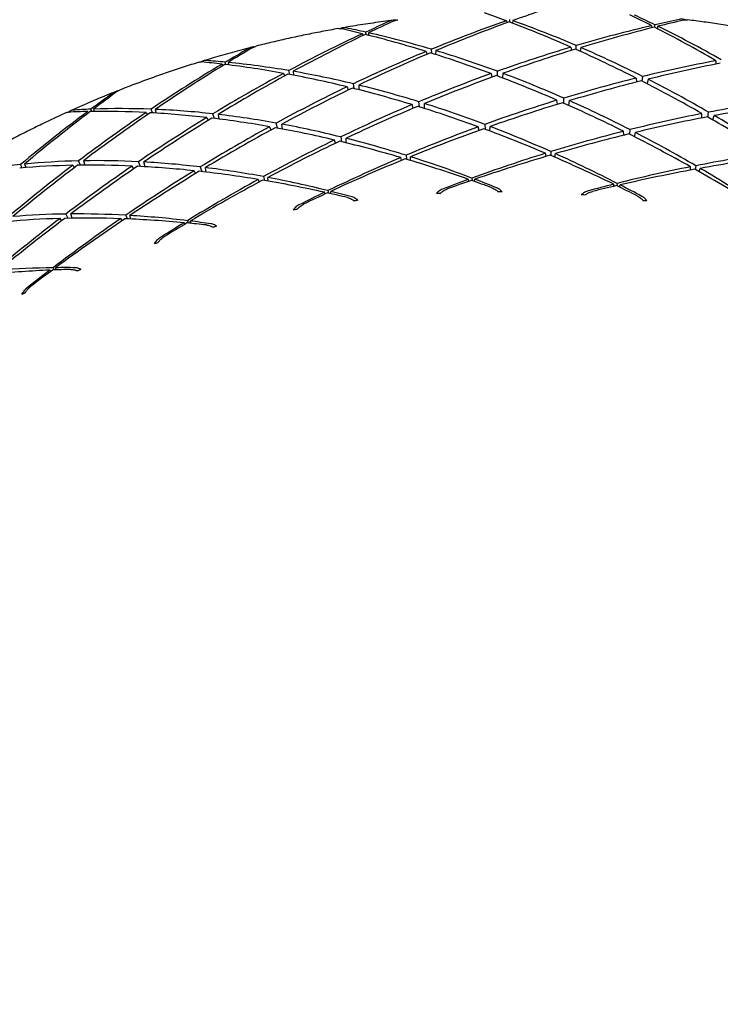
# Model space of a CAD drawing. Header units: inches. Extents: x 24 to 1128, y -74 to 748.
# Tile 43 of 256: x 316.492 to 317.278, y 205.322 to 206.426. Entities that reach past the tile are written whole.
import ezdxf

# ---------------------------------------------------------------- set-up
doc = ezdxf.new("R2010")
doc.units = ezdxf.units.IN
doc.header["$LTSCALE"] = 32
doc.header["$MEASUREMENT"] = 0
doc.layers.add('Visible (ANSI)', color=7, linetype='Continuous', lineweight=30)

msp = doc.modelspace()

# ---------------------------------------------------------------- linework, layer by layer
at = {"layer": 'Visible (ANSI)'}
for p, q in [((317.03827, 206.42499), (317.0387, 206.42275)), ((317.0422, 206.42351), (317.04212, 206.42633)), ((317.04537, 206.42517), (317.04509, 206.42241)), ((317.20116, 206.41955), (317.20131, 206.41712)), ((317.20475, 206.41772), (317.205, 206.42045)), ((317.20826, 206.41886), (317.20763, 206.41623)), ((316.87675, 206.41053), (316.8774, 206.40852)), ((316.88096, 206.40948), (316.88053, 206.41229)), ((316.88373, 206.41157), (316.8838, 206.40877)), ((317.11075, 206.3954), (317.11124, 206.39178)), ((317.1166, 206.39281), (317.11672, 206.39718)), ((317.12176, 206.39501), (317.12106, 206.39081)), ((316.94821, 206.39064), (316.9491, 206.38736)), ((316.95458, 206.38865), (316.95414, 206.39309)), ((316.95914, 206.39159), (316.95899, 206.38725)), ((316.71934, 206.3764), (316.72017, 206.37467)), ((316.72378, 206.37587), (316.72301, 206.37859)), ((316.72609, 206.37829), (316.72652, 206.37554)), ((317.27329, 206.38026), (317.27329, 206.37638)), ((316.78845, 206.36606), (316.78965, 206.36318)), ((316.79523, 206.36481), (316.79424, 206.36917)), ((316.7991, 206.36834), (316.79954, 206.364)), ((317.02107, 206.36579), (317.02196, 206.36163)), ((317.02852, 206.36299), (317.02829, 206.36838)), ((317.03437, 206.36612), (317.03387, 206.36095)), ((317.18396, 206.36072), (317.1843, 206.3562)), ((317.19072, 206.35728), (317.19118, 206.3625)), ((316.8596, 206.35094), (316.86092, 206.34724)), ((316.86763, 206.34896), (316.86671, 206.35435)), ((316.87267, 206.3529), (316.87288, 206.34764)), ((317.19725, 206.35943), (317.19608, 206.35452)), ((316.93371, 206.32686), (316.93249, 206.33098)), ((316.94075, 206.32844), (316.94009, 206.33418)), ((316.94633, 206.32669), (316.94646, 206.33219)), ((317.09571, 206.33137), (317.09501, 206.33593)), ((317.10257, 206.33262), (317.10267, 206.33827)), ((317.10822, 206.33011), (317.1091, 206.33542)), ((316.56876, 206.3232), (316.56968, 206.32176)), ((316.5733, 206.32327), (316.57225, 206.3258)), ((316.57515, 206.32591), (316.57591, 206.3233)), ((316.63421, 206.32208), (316.63561, 206.31964)), ((316.64127, 206.3217), (316.63977, 206.32583)), ((316.6444, 206.32565), (316.64539, 206.32145)), ((316.7023, 206.31645), (316.70393, 206.31327)), ((316.71078, 206.31545), (316.70918, 206.32065)), ((316.71493, 206.31999), (316.71585, 206.31482)), ((317.25763, 206.31607), (317.25757, 206.32097)), ((317.26434, 206.31706), (317.26516, 206.32246)), ((317.26996, 206.31379), (317.27152, 206.31875)), ((316.77439, 206.30262), (316.77277, 206.30621)), ((316.7816, 206.30463), (316.78019, 206.31026)), ((316.78704, 206.30362), (316.78639, 206.30913)), ((317.0078, 206.30207), (317.00684, 206.30613)), ((317.01407, 206.30877), (317.01437, 206.30336)), ((317.01968, 206.30138), (317.02013, 206.30646)), ((316.85248, 206.29473), (316.85352, 206.28934)), ((317.17013, 206.29663), (317.16973, 206.30106)), ((317.17696, 206.30289), (317.17654, 206.29765)), ((317.18186, 206.29495), (317.18301, 206.29977)), ((316.84677, 206.28769), (316.84536, 206.29128)), ((316.85872, 206.28807), (316.85844, 206.29324)), ((316.92575, 206.27412), (316.92635, 206.26966)), ((316.93069, 206.26836), (316.93073, 206.27254)), ((317.08295, 206.2729), (317.08235, 206.27635)), ((317.08834, 206.2782), (317.08831, 206.27381)), ((317.09271, 206.27192), (317.09336, 206.27596)), ((316.49528, 206.26005), (316.49337, 206.26381)), ((316.49768, 206.26424), (316.49915, 206.26036)), ((316.55187, 206.26289), (316.55368, 206.26026)), ((316.56059, 206.26303), (316.55842, 206.26785)), ((316.56384, 206.26796), (316.5654, 206.26307)), ((316.62047, 206.25903), (316.61859, 206.26205)), ((316.62781, 206.2616), (316.62572, 206.26692)), ((316.63301, 206.26131), (316.63163, 206.26661)), ((316.92083, 206.26849), (316.91981, 206.27159)), ((317.24499, 206.25749), (317.24489, 206.26121)), ((317.25083, 206.26239), (317.25021, 206.2582)), ((316.68978, 206.25372), (316.68806, 206.25679)), ((316.69496, 206.26103), (316.6967, 206.25584)), ((316.70171, 206.25526), (316.7007, 206.26033)), ((316.76586, 206.2502), (316.76706, 206.24584)), ((317.2546, 206.25571), (317.2558, 206.25947)), ((316.76138, 206.24431), (316.76005, 206.24701)), ((316.77127, 206.24511), (316.7707, 206.24929)), ((316.99638, 206.24502), (316.99583, 206.2471)), ((316.99969, 206.24851), (316.99989, 206.24567)), ((317.00272, 206.24466), (317.00293, 206.24728)), ((317.15897, 206.23938), (317.15872, 206.24166)), ((317.16258, 206.24263), (317.16238, 206.23988)), ((317.16522, 206.23849), (317.16581, 206.24097)), ((316.83509, 206.2308), (316.8343, 206.23263)), ((316.83811, 206.23447), (316.83871, 206.23165)), ((316.84147, 206.23102), (316.84128, 206.23368)), ((316.5442, 206.20824), (316.54653, 206.20345)), ((316.55128, 206.20353), (316.54961, 206.2083)), ((316.61139, 206.20686), (316.61314, 206.20276)), ((316.61716, 206.20259), (316.616, 206.2066)), ((316.53952, 206.20071), (316.53763, 206.20323)), ((316.60733, 206.20077), (316.60581, 206.20303)), ((316.67785, 206.19695), (316.6769, 206.19851)), ((316.68058, 206.20077), (316.68157, 206.19807)), ((316.68423, 206.19781), (316.68364, 206.2004)), ((316.52735, 206.14404), (316.52631, 206.14531)), ((316.52982, 206.14798), (316.53113, 206.1455)), ((316.53364, 206.14559), (316.53271, 206.14801))]:
    msp.add_line(p, q, dxfattribs=at)
msp.add_circle((308.84114, 217.49266), 23.75, dxfattribs=at)
for centre, major_axis, ratio, start_param, end_param in [((317.11212, 205.23776), (-0.86892, 1.12881), 0.647353, 5.4767087, 5.4983418), ((317.11212, 205.23776), (-1.16184, -0.99003), 0.7034524, 4.2000484, 4.2216814), ((317.11212, 205.23776), (-0.81276, 1.20064), 0.6612547, 5.4076168, 5.4292499), ((317.08102, 205.10744), (0.66528, -1.34916), 0.6911424, 2.4134376, 2.4335886), ((317.11212, 205.23776), (-0.91986, 1.05407), 0.6333172, 5.548772, 5.5704051), ((317.08102, 205.10744), (0.79759, -1.2184), 0.6647479, 2.5411766, 2.5613276), ((317.08102, 205.10744), (-0.9723, -1.25262), 0.7372372, 4.0826624, 4.1028134), ((317.11212, 205.23776), (-1.11307, -1.07417), 0.714912, 4.2565312, 4.2781643), ((317.08102, 205.10744), (-1.04008, -1.17576), 0.7279858, 4.0555526, 4.1181474), ((317.11212, 205.23776), (-1.16184, -0.99003), 0.7034524, 4.2245365, 4.2855647), ((317.11212, 205.23776), (-0.86892, 1.12881), 0.647353, 5.4128254, 5.4738537), ((317.08102, 205.10744), (0.7344, -1.28585), 0.6782111, 2.4103709, 2.4729657), ((317.08102, 205.10744), (-1.09934, -1.09517), 0.7176878, 4.0026704, 4.0652652), ((317.11212, 205.23776), (-1.20258, -0.90384), 0.6911957, 4.1651239, 4.2261521), ((317.11212, 205.23776), (-0.81276, 1.20064), 0.6612547, 5.3437335, 5.4047617), ((317.08102, 205.10744), (-1.09934, -1.09517), 0.7176878, 3.9796644, 3.9998153), ((317.11212, 205.23776), (-1.20258, -0.90384), 0.6911957, 4.1406358, 4.1622689), ((317.08102, 205.10744), (0.66528, -1.34916), 0.6911424, 2.3479878, 2.4105826), ((317.08102, 205.10744), (-0.9723, -1.25262), 0.7372372, 4.1056684, 4.1682632), ((317.11212, 205.23776), (-1.11307, -1.07417), 0.714912, 4.2810193, 4.3420476), ((317.11212, 205.23776), (-0.91986, 1.05407), 0.6333172, 5.4848887, 5.5459169), ((317.08102, 205.10744), (0.79759, -1.2184), 0.6647479, 2.4757268, 2.5383216), ((317.08102, 205.10744), (-0.89601, -1.32484), 0.7453403, 4.1301598, 4.1503108), ((317.11212, 205.23776), (-1.05597, -1.15557), 0.7254597, 4.3101346, 4.3317677), ((317.08102, 205.10744), (-1.09934, -1.09517), 0.7176878, 4.0696868, 4.130715), ((317.08102, 205.10744), (0.7344, -1.28585), 0.6782111, 2.3449211, 2.4059493), ((317.08102, 205.10744), (-1.04008, -1.17576), 0.7279858, 4.122569, 4.1835973), ((317.11212, 205.23776), (-1.16184, -0.99003), 0.7034524, 4.2899863, 4.3500882), ((317.11212, 205.23776), (-0.91986, 1.05407), 0.6333172, 5.4203652, 5.4804671), ((317.08102, 205.10744), (0.79759, -1.2184), 0.6647479, 2.4102769, 2.4713052), ((317.11212, 205.23776), (-1.20258, -0.90384), 0.6911957, 4.2305738, 4.2906756), ((317.11212, 205.23776), (-0.86892, 1.12881), 0.647353, 5.3483019, 5.4084038), ((317.08102, 205.10744), (-0.89601, -1.32484), 0.7453403, 4.1531658, 4.2157606), ((317.11212, 205.23776), (-1.05597, -1.15557), 0.7254597, 4.3346227, 4.395651), ((317.11212, 205.23776), (-0.96597, 0.97689), 0.619374, 5.6237842, 5.6454172), ((317.08102, 205.10744), (0.85513, -1.14739), 0.6509125, 2.6095107, 2.6296616), ((317.11212, 205.23776), (-0.96597, 0.97689), 0.619374, 5.5599009, 5.6209291), ((317.08102, 205.10744), (0.85513, -1.14739), 0.6509125, 2.5440608, 2.6066556), ((317.08102, 205.10744), (1.1502, 1.01167), 0.7064496, 0.8723501, 0.9333783), ((317.11212, 205.23776), (-1.2357, -0.81615), 0.678267, 4.1682032, 4.2283051), ((317.08102, 205.10744), (-0.9723, -1.25262), 0.7372372, 4.1726848, 4.2337131), ((317.11212, 205.23776), (-1.11307, -1.07417), 0.714912, 4.3464692, 4.4065711), ((317.11212, 205.23776), (-0.96597, 0.97689), 0.619374, 5.4953774, 5.5554793), ((317.08102, 205.10744), (0.85513, -1.14739), 0.6509125, 2.478611, 2.5396392), ((317.08102, 205.10744), (-1.09934, -1.09517), 0.7176878, 4.136063, 4.1961649), ((317.11212, 205.23776), (-1.20258, -0.90384), 0.6911957, 4.2960236, 4.3558189), ((317.11212, 205.23776), (-0.91986, 1.05407), 0.6333172, 5.3552219, 5.4150172), ((317.08102, 205.10744), (0.79759, -1.2184), 0.6647479, 2.3448271, 2.404929), ((317.08102, 205.10744), (1.1502, 1.01167), 0.7064496, 0.9387263, 0.9988282), ((317.08102, 205.10744), (-1.04008, -1.17576), 0.7279858, 4.1889452, 4.2490471), ((317.11212, 205.23776), (-1.16184, -0.99003), 0.7034524, 4.3554362, 4.4152315), ((317.11212, 205.23776), (-0.96597, 0.97689), 0.619374, 5.4302341, 5.4900294), ((317.08102, 205.10744), (0.85513, -1.14739), 0.6509125, 2.4131611, 2.473263), ((317.11212, 205.23776), (-1.2357, -0.81615), 0.678267, 4.233653, 4.2934484), ((317.11212, 205.23776), (-0.86892, 1.12881), 0.647353, 5.2831586, 5.342954), ((317.08102, 205.10744), (0.7344, -1.28585), 0.6782111, 2.2794712, 2.3395731), ((317.08102, 205.10744), (-0.81149, -1.39144), 0.7521993, 4.1752548, 4.1954057), ((317.11212, 205.23776), (-0.99036, -1.23346), 0.7349874, 4.3609429, 4.382576), ((317.08102, 205.10744), (-1.09934, -1.09517), 0.7176878, 4.2018194, 4.2616147), ((317.11212, 205.23776), (-1.20258, -0.90384), 0.6911957, 4.3614734, 4.4215753), ((317.11212, 205.23776), (-0.96597, 0.97689), 0.619374, 5.3644777, 5.4245796), ((317.08102, 205.10744), (0.85513, -1.14739), 0.6509125, 2.3477113, 2.4075066), ((317.08102, 205.10744), (1.1502, 1.01167), 0.7064496, 1.0044827, 1.064278), ((317.11212, 205.23776), (-1.2357, -0.81615), 0.678267, 4.2991029, 4.3592047), ((317.11212, 205.23776), (-0.91986, 1.05407), 0.6333172, 5.2894655, 5.3495674), ((317.08102, 205.10744), (0.79759, -1.2184), 0.6647479, 2.2793773, 2.3391726), ((317.08102, 205.10744), (1.19295, 0.92594), 0.6943845, 0.8800628, 0.9401647), ((317.11212, 205.23776), (-1.26166, -0.72744), 0.6648057, 4.1683097, 4.228105), ((317.08102, 205.10744), (-0.81149, -1.39144), 0.7521993, 4.1982608, 4.2608556), ((317.11212, 205.23776), (-0.99036, -1.23346), 0.7349874, 4.385431, 4.4464593), ((317.11212, 205.23776), (-1.00767, 0.89769), 0.6057874, 5.7016974, 5.7233305), ((317.08102, 205.10744), (0.90737, -1.07335), 0.6368908, 2.680819, 2.7009699), ((317.08102, 205.10744), (-0.89601, -1.32484), 0.7453403, 4.2201822, 4.2812104), ((317.11212, 205.23776), (-1.05597, -1.15557), 0.7254597, 4.4000726, 4.4601745), ((317.11212, 205.23776), (-1.00767, 0.89769), 0.6057874, 5.6378142, 5.6988424), ((317.08102, 205.10744), (0.90737, -1.07335), 0.6368908, 2.6153692, 2.6779639), ((317.08102, 205.10744), (-0.9723, -1.25262), 0.7372372, 4.239061, 4.2991629), ((317.11212, 205.23776), (-1.00767, 0.89769), 0.6057874, 5.5732907, 5.6333926), ((317.08102, 205.10744), (0.90737, -1.07335), 0.6368908, 2.5499193, 2.6109475), ((317.08102, 205.10744), (0.90737, -1.07335), 0.6368908, 2.4844695, 2.5445713), ((317.08102, 205.10744), (1.19295, 0.92594), 0.6943845, 0.9458192, 1.0056146), ((317.11212, 205.23776), (-1.26166, -0.72744), 0.6648057, 4.2337596, 4.2938614), ((317.11212, 205.23776), (-0.86892, 1.12881), 0.647353, 5.2174022, 5.2775041), ((317.08102, 205.10744), (0.7344, -1.28585), 0.6782111, 2.2140214, 2.2738167), ((317.11212, 205.23776), (-1.11307, -1.07417), 0.714912, 4.411919, 4.4717144), ((317.08102, 205.10744), (-1.04008, -1.17576), 0.7279858, 4.2547016, 4.314497), ((317.11212, 205.23776), (-1.00767, 0.89769), 0.6057874, 5.5081474, 5.5679427), ((317.08102, 205.10744), (0.90737, -1.07335), 0.6368908, 2.4190196, 2.4788149), ((317.08102, 205.10744), (1.1502, 1.01167), 0.7064496, 1.069626, 1.1297279), ((317.08102, 205.10744), (0.85513, -1.14739), 0.6509125, 2.2822615, 2.3423633), ((317.11212, 205.23776), (-1.16184, -0.99003), 0.7034524, 4.420886, 4.4809879), ((317.11212, 205.23776), (-1.00767, 0.89769), 0.6057874, 5.442391, 5.5024929), ((317.11212, 205.23776), (-1.2357, -0.81615), 0.678267, 4.3645527, 4.4255809), ((317.11212, 205.23776), (-0.96597, 0.97689), 0.619374, 5.2981015, 5.3591297), ((317.08102, 205.10744), (1.19295, 0.92594), 0.6943845, 1.0109625, 1.0710644), ((317.11212, 205.23776), (-1.26166, -0.72744), 0.6648057, 4.2992094, 4.3602376), ((317.11212, 205.23776), (-0.91986, 1.05407), 0.6333172, 5.2230893, 5.2841175), ((317.08102, 205.10744), (0.79759, -1.2184), 0.6647479, 2.2139274, 2.2740293), ((317.08102, 205.10744), (-1.09934, -1.09517), 0.7176878, 4.2669627, 4.3270646), ((317.11212, 205.23776), (-1.20258, -0.90384), 0.6911957, 4.4269233, 4.4879515), ((317.11212, 205.23776), (-1.00767, 0.89769), 0.6057874, 5.3760148, 5.437043), ((317.08102, 205.10744), (0.90737, -1.07335), 0.6368908, 2.3535698, 2.4136717), ((317.08102, 205.10744), (0.90737, -1.07335), 0.6368908, 2.2881199, 2.3491481), ((317.08102, 205.10744), (1.19295, 0.92594), 0.6943845, 1.075486, 1.1365143), ((317.11212, 205.23776), (-1.26166, -0.72744), 0.6648057, 4.3646592, 4.427254), ((317.11212, 205.23776), (-0.96597, 0.97689), 0.619374, 5.2310851, 5.2936799), ((317.08102, 205.10744), (0.85513, -1.14739), 0.6509125, 2.2168116, 2.2778398), ((317.08102, 205.10744), (1.22797, 0.83858), 0.6816142, 0.9493467, 1.0094486), ((317.11212, 205.23776), (-1.28097, -0.6381), 0.6509715, 4.2308879, 4.2919162), ((317.08102, 205.10744), (0.95467, -0.99675), 0.6229005, 2.689634, 2.7522288), ((317.08102, 205.10744), (-0.89601, -1.32484), 0.7453403, 4.2865584, 4.3466603), ((317.11212, 205.23776), (-1.05597, -1.15557), 0.7254597, 4.4655224, 4.5253178), ((317.11212, 205.23776), (-1.04539, 0.81682), 0.5928593, 5.6540184, 5.7141202), ((317.08102, 205.10744), (0.95467, -0.99675), 0.6229005, 2.6241842, 2.6852124), ((317.08102, 205.10744), (-0.9723, -1.25262), 0.7372372, 4.3048174, 4.3646128), ((317.11212, 205.23776), (-1.11307, -1.07417), 0.714912, 4.4773689, 4.5374708), ((317.11212, 205.23776), (-1.04539, 0.81682), 0.5928593, 5.5888751, 5.6486704), ((317.08102, 205.10744), (0.95467, -0.99675), 0.6229005, 2.5587343, 2.6188362), ((317.11212, 205.23776), (-1.04539, 0.81682), 0.5928593, 5.5231187, 5.5832206), ((317.08102, 205.10744), (0.95467, -0.99675), 0.6229005, 2.4932845, 2.5530798), ((317.08102, 205.10744), (1.1502, 1.01167), 0.7064496, 1.1341495, 1.1951777), ((317.11212, 205.23776), (-1.2357, -0.81615), 0.678267, 4.4300026, 4.4925973), ((317.11212, 205.23776), (-1.00767, 0.89769), 0.6057874, 5.3089984, 5.3715932), ((317.08102, 205.10744), (1.22797, 0.83858), 0.6816142, 1.0138702, 1.0748984), ((317.08102, 205.10744), (-1.04008, -1.17576), 0.7279858, 4.3198449, 4.3799468), ((317.11212, 205.23776), (-1.16184, -0.99003), 0.7034524, 4.4863359, 4.5473641), ((317.11212, 205.23776), (-1.04539, 0.81682), 0.5928593, 5.4567425, 5.5177707), ((317.08102, 205.10744), (0.95467, -0.99675), 0.6229005, 2.4278347, 2.4879365), ((317.11212, 205.23776), (-1.28097, -0.6381), 0.6509715, 4.2963378, 4.3589326), ((317.11212, 205.23776), (-0.91986, 1.05407), 0.6333172, 5.1560729, 5.2186677), ((317.08102, 205.10744), (0.79759, -1.2184), 0.6647479, 2.1484776, 2.2095058), ((317.08102, 205.10744), (-1.09934, -1.09517), 0.7176878, 4.3314862, 4.3925144), ((317.11212, 205.23776), (-1.20258, -0.90384), 0.6911957, 4.4923731, 4.5549679), ((317.11212, 205.23776), (-1.04539, 0.81682), 0.5928593, 5.3897261, 5.4523209), ((317.08102, 205.10744), (0.95467, -0.99675), 0.6229005, 2.3623848, 2.423413), ((317.08102, 205.10744), (1.19295, 0.92594), 0.6943845, 1.1393693, 1.1610024), ((317.11212, 205.23776), (-1.26166, -0.72744), 0.6648057, 4.4301091, 4.45026), ((317.11212, 205.23776), (-1.00767, 0.89769), 0.6057874, 5.2859924, 5.3061433), ((317.08102, 205.10744), (0.90737, -1.07335), 0.6368908, 2.2636318, 2.2852649), ((317.08102, 205.10744), (1.22797, 0.83858), 0.6816142, 1.0777535, 1.0993866), ((317.11212, 205.23776), (-1.28097, -0.6381), 0.6509715, 4.3617876, 4.3819386), ((317.11212, 205.23776), (-0.96597, 0.97689), 0.619374, 5.2080791, 5.22823), ((317.08102, 205.10744), (0.85513, -1.14739), 0.6509125, 2.1923235, 2.2139566), ((317.08102, 205.10744), (1.1502, 1.01167), 0.7064496, 1.1980328, 1.2196659), ((317.11212, 205.23776), (-1.2357, -0.81615), 0.678267, 4.4954524, 4.5156033), ((317.11212, 205.23776), (-1.04539, 0.81682), 0.5928593, 5.3667201, 5.386871), ((317.08102, 205.10744), (0.95467, -0.99675), 0.6229005, 2.3378967, 2.3595298), ((317.16326, 205.63275), (0.90795, -0.1812), 0.6288964, 1.9153343, 1.9199291), ((316.92334, 205.62681), (0.89717, 0.16378), 0.6510882, 1.3302609, 1.334856), ((317.2379, 205.61582), (0.88342, -0.27433), 0.6292645, 1.8879797, 1.8925761), ((316.85114, 205.60668), (0.86579, 0.2607), 0.6628265, 1.3505413, 1.3551399), ((316.99839, 205.63932), (0.91507, 0.06541), 0.6410783, 1.3075868, 1.312184), ((317.08102, 205.10744), (0.99745, -0.91802), 0.6091959, 2.5704658, 2.6302611), ((317.08102, 205.10744), (0.99745, -0.91802), 0.6091959, 2.5050159, 2.5651178), ((317.08102, 205.10744), (0.99745, -0.91802), 0.6091959, 2.4395661, 2.5005943), ((317.08678, 205.64154), (0.92003, -0.08491), 0.6310368, 1.9417787, 1.9463759), ((317.08102, 205.10744), (-0.9723, -1.25262), 0.7372372, 4.3699607, 4.4300626), ((317.11212, 205.23776), (-1.11307, -1.07417), 0.714912, 4.5428187, 4.603847), ((317.11212, 205.23776), (-1.07958, 0.7346), 0.5809255, 5.6065193, 5.6666212), ((317.08102, 205.10744), (-1.04008, -1.17576), 0.7279858, 4.3843684, 4.4453967), ((317.11212, 205.23776), (-1.16184, -0.99003), 0.7034524, 4.5517857, 4.6143805), ((317.11212, 205.23776), (-1.07958, 0.7346), 0.5809255, 5.5401431, 5.6011713), ((317.11212, 205.23776), (-1.07958, 0.7346), 0.5809255, 5.4731267, 5.5357215), ((317.08102, 205.10744), (-1.09934, -1.09517), 0.7176878, 4.3953694, 4.4170025), ((317.11212, 205.23776), (-1.20258, -0.90384), 0.6911957, 4.557823, 4.5779739), ((317.11212, 205.23776), (-1.07958, 0.7346), 0.5809255, 5.4501207, 5.4702716), ((317.08102, 205.10744), (0.99745, -0.91802), 0.6091959, 2.4150779, 2.436711), ((316.78276, 205.57609), (0.82265, 0.3571), 0.6774871, 1.3658835, 1.3704792), ((317.01004, 205.64083), (0.92028, 0.01284), 0.6361209, 1.9673031, 1.9719023), ((317.11212, 205.23776), (-1.11066, 0.65132), 0.5703437, 5.5589876, 5.6215824), ((317.08102, 205.10744), (1.03614, -0.83754), 0.5960696, 2.5195883, 2.5806166), ((317.08102, 205.10744), (-1.04008, -1.17576), 0.7279858, 4.4482517, 4.4698848), ((317.11212, 205.23776), (-1.16184, -0.99003), 0.7034524, 4.6172356, 4.6373865), ((317.11212, 205.23776), (-1.11066, 0.65132), 0.5703437, 5.5359816, 5.5561325), ((317.08102, 205.10744), (1.03614, -0.83754), 0.5960696, 2.4951002, 2.5167333), ((316.71931, 205.53859), (0.76533, 0.45023), 0.6930368, 1.3763544, 1.3809521), ((316.93488, 205.63011), (0.90911, 0.11082), 0.6442541, 1.9916522, 1.9962505)]:
    msp.add_ellipse(centre, major_axis=major_axis, ratio=ratio, start_param=start_param, end_param=end_param, dxfattribs=at)
for points, knots in [([(317.23912, 206.42611), (317.23842, 206.42634), (317.23771, 206.42651), (317.23552, 206.42686), (317.23365, 206.42682), (317.23209, 206.42649)], [0.168795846, 0.168795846, 0.168795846, 0.168795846, 0.175369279, 0.175369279, 0.190526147, 0.190526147, 0.190526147, 0.190526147]), ([(316.84982, 206.41629), (316.84362, 206.4152), (316.83744, 206.41406), (316.82509, 206.4117), (316.81892, 206.41047), (316.80662, 206.40794), (316.80048, 206.40662), (316.78823, 206.40391), (316.78212, 206.4025), (316.76992, 206.39961), (316.76383, 206.39812), (316.75776, 206.39659)], [2.448899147, 2.448899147, 2.448899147, 2.448899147, 2.464196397, 2.464196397, 2.479493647, 2.479493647, 2.494790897, 2.494790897, 2.510088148, 2.510088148, 2.525385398, 2.525385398, 2.525385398, 2.525385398]), ([(316.85803, 206.41708), (316.85674, 206.41734), (316.85521, 206.4173), (316.85339, 206.41684), (316.85275, 206.41659), (316.85214, 206.41629)], [0, 0, 0, 0, 0.015156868, 0.015156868, 0.022542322, 0.022542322, 0.022542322, 0.022542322]), ([(316.91159, 206.42565), (316.90778, 206.42516), (316.90397, 206.42466), (316.89636, 206.42363), (316.89256, 206.42309), (316.88496, 206.42199), (316.88117, 206.42142), (316.87359, 206.42025), (316.8698, 206.41965), (316.86223, 206.41842), (316.85845, 206.41778), (316.85468, 206.41713)], [2.398326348, 2.398326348, 2.398326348, 2.398326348, 2.407641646, 2.407641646, 2.416956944, 2.416956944, 2.426272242, 2.426272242, 2.43558754, 2.43558754, 2.444902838, 2.444902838, 2.444902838, 2.444902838]), ([(316.91421, 206.42575), (316.91359, 206.42578), (316.91299, 206.42577), (316.91077, 206.42561), (316.90883, 206.42514), (316.90729, 206.42445)], [0.170186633, 0.170186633, 0.170186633, 0.170186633, 0.175369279, 0.175369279, 0.190526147, 0.190526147, 0.190526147, 0.190526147]), ([(317.33503, 206.4112), (317.32883, 206.41241), (317.32261, 206.41358), (317.31018, 206.41583), (317.30395, 206.41691), (317.29148, 206.41899), (317.28524, 206.41998), (317.27275, 206.42188), (317.26649, 206.42278), (317.25398, 206.42451), (317.24771, 206.42532), (317.24145, 206.42609)], [2.056449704, 2.056449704, 2.056449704, 2.056449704, 2.071631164, 2.071631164, 2.086812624, 2.086812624, 2.101994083, 2.101994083, 2.117175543, 2.117175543, 2.132357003, 2.132357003, 2.132357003, 2.132357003]), ([(316.75296, 206.39537), (316.7493, 206.39443), (316.74564, 206.39347), (316.73834, 206.39153), (316.73469, 206.39054), (316.72741, 206.38853), (316.72377, 206.38751), (316.71651, 206.38544), (316.71289, 206.38439), (316.70565, 206.38225), (316.70204, 206.38117), (316.69843, 206.38007)], [2.529410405, 2.529410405, 2.529410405, 2.529410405, 2.538648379, 2.538648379, 2.547886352, 2.547886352, 2.557124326, 2.557124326, 2.566362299, 2.566362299, 2.575600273, 2.575600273, 2.575600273, 2.575600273]), ([(316.75555, 206.39581), (316.75503, 206.39576), (316.75453, 206.3957), (316.75239, 206.3953), (316.75046, 206.39461), (316.74896, 206.39375)], [0.171136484, 0.171136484, 0.171136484, 0.171136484, 0.175369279, 0.175369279, 0.190526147, 0.190526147, 0.190526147, 0.190526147]), ([(316.69372, 206.37862), (316.68773, 206.37677), (316.68175, 206.37488), (316.66983, 206.371), (316.66389, 206.36902), (316.65204, 206.36497), (316.64614, 206.3629), (316.63436, 206.35868), (316.62849, 206.35652), (316.6168, 206.35213), (316.61097, 206.34989), (316.60516, 206.34761)], [2.579625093, 2.579625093, 2.579625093, 2.579625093, 2.594997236, 2.594997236, 2.610369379, 2.610369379, 2.625741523, 2.625741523, 2.641113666, 2.641113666, 2.656485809, 2.656485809, 2.656485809, 2.656485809]), ([(316.70137, 206.3804), (316.70013, 206.38049), (316.69872, 206.38024), (316.69709, 206.37955), (316.69655, 206.37924), (316.69603, 206.37887)], [0, 0, 0, 0, 0.015156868, 0.015156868, 0.022321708, 0.022321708, 0.022321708, 0.022321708]), ([(316.60056, 206.34579), (316.59711, 206.34442), (316.59367, 206.34303), (316.58681, 206.34023), (316.58338, 206.33882), (316.57655, 206.33596), (316.57314, 206.33452), (316.56633, 206.3316), (316.56294, 206.33012), (316.55616, 206.32715), (316.55278, 206.32564), (316.54941, 206.32412)], [2.660546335, 2.660546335, 2.660546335, 2.660546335, 2.669686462, 2.669686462, 2.678826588, 2.678826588, 2.687966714, 2.687966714, 2.69710684, 2.69710684, 2.706246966, 2.706246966, 2.706246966, 2.706246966]), ([(316.60306, 206.34656), (316.60269, 206.34648), (316.60232, 206.34639), (316.6003, 206.34578), (316.59841, 206.34487), (316.59699, 206.34385)], [0.172263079, 0.172263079, 0.172263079, 0.172263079, 0.175369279, 0.175369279, 0.190526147, 0.190526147, 0.190526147, 0.190526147]), ([(316.54492, 206.32209), (316.53923, 206.3195), (316.53356, 206.31687), (316.52227, 206.31152), (316.51665, 206.3088), (316.50545, 206.30329), (316.49987, 206.30049), (316.48878, 206.29481), (316.48325, 206.29193), (316.47225, 206.28609), (316.46678, 206.28313), (316.46133, 206.28013)], [2.710306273, 2.710306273, 2.710306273, 2.710306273, 2.725771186, 2.725771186, 2.741236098, 2.741236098, 2.756701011, 2.756701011, 2.772165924, 2.772165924, 2.787630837, 2.787630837, 2.787630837, 2.787630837]), ([(316.55188, 206.32474), (316.55072, 206.32466), (316.54944, 206.32423), (316.54805, 206.32334), (316.54761, 206.32299), (316.54719, 206.32258)], [0, 0, 0, 0, 0.015156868, 0.015156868, 0.02194152, 0.02194152, 0.02194152, 0.02194152]), ([(316.96659, 206.23613), (316.96513, 206.23557), (316.96341, 206.23457), (316.96129, 206.23288), (316.96048, 206.23211), (316.95975, 206.23129)], [0, 0, 0, 0, 0.014687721, 0.014687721, 0.022818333, 0.022818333, 0.022818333, 0.022818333]), ([(316.96385, 206.2314), (316.96488, 206.2323), (316.966, 206.23316), (316.96855, 206.23485), (316.97042, 206.23582), (316.97198, 206.23638)], [0.16522487, 0.16522487, 0.16522487, 0.16522487, 0.175213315, 0.175213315, 0.190370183, 0.190370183, 0.190370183, 0.190370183]), ([(317.02207, 206.23764), (317.02339, 206.23715), (317.02503, 206.23627), (317.02735, 206.23471), (317.02839, 206.2339), (317.02938, 206.23305)], [0, 0, 0, 0, 0.015156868, 0.015156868, 0.025145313, 0.025145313, 0.025145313, 0.025145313]), ([(317.0335, 206.23315), (317.03281, 206.23393), (317.03207, 206.23466), (317.03018, 206.23625), (317.02869, 206.23716), (317.02746, 206.23766)], [0.15981607, 0.15981607, 0.15981607, 0.15981607, 0.167946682, 0.167946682, 0.182634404, 0.182634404, 0.182634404, 0.182634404]), ([(317.12945, 206.23398), (317.12798, 206.23358), (317.12621, 206.23279), (317.12397, 206.23134), (317.12309, 206.23067), (317.12228, 206.22995)], [0, 0, 0, 0, 0.014687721, 0.014687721, 0.022818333, 0.022818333, 0.022818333, 0.022818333]), ([(317.12638, 206.22955), (317.1275, 206.23032), (317.1287, 206.23105), (317.13136, 206.23243), (317.13329, 206.23318), (317.13484, 206.23357)], [0.165380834, 0.165380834, 0.165380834, 0.165380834, 0.175369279, 0.175369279, 0.190526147, 0.190526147, 0.190526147, 0.190526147]), ([(317.1849, 206.2287), (317.18622, 206.22803), (317.18782, 206.22694), (317.19, 206.22508), (317.19097, 206.22415), (317.19187, 206.22318)], [0, 0, 0, 0, 0.015156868, 0.015156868, 0.025145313, 0.025145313, 0.025145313, 0.025145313]), ([(317.19599, 206.22277), (317.19538, 206.22364), (317.1947, 206.22446), (317.19295, 206.22629), (317.19151, 206.2274), (317.19028, 206.22806)], [0.159824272, 0.159824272, 0.159824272, 0.159824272, 0.167954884, 0.167954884, 0.182642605, 0.182642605, 0.182642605, 0.182642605]), ([(316.80556, 206.21839), (316.80412, 206.21766), (316.80248, 206.21648), (316.80052, 206.21455), (316.79979, 206.21369), (316.79914, 206.2128)], [0, 0, 0, 0, 0.014687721, 0.014687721, 0.022818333, 0.022818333, 0.022818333, 0.022818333]), ([(316.80317, 206.21341), (316.80411, 206.21442), (316.80513, 206.21541), (316.80752, 206.21738), (316.80931, 206.21856), (316.81084, 206.21929)], [0.16522487, 0.16522487, 0.16522487, 0.16522487, 0.175213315, 0.175213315, 0.190370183, 0.190370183, 0.190370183, 0.190370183]), ([(316.8601, 206.22666), (316.8614, 206.22635), (316.86307, 206.22569), (316.86547, 206.22443), (316.86656, 206.22376), (316.86762, 206.22305)], [0, 0, 0, 0, 0.015156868, 0.015156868, 0.025145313, 0.025145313, 0.025145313, 0.025145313]), ([(316.87167, 206.22365), (316.87092, 206.22433), (316.87013, 206.22496), (316.86815, 206.2263), (316.86663, 206.22701), (316.86542, 206.22734)], [0.15981607, 0.15981607, 0.15981607, 0.15981607, 0.167946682, 0.167946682, 0.182634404, 0.182634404, 0.182634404, 0.182634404]), ([(316.70177, 206.19596), (316.70303, 206.19582), (316.70469, 206.19538), (316.70713, 206.19444), (316.70826, 206.19391), (316.70936, 206.19333)], [0, 0, 0, 0, 0.015156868, 0.015156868, 0.025145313, 0.025145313, 0.025145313, 0.025145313]), ([(316.71329, 206.19443), (316.71248, 206.19501), (316.71165, 206.19554), (316.70961, 206.19661), (316.7081, 206.19712), (316.70693, 206.19729)], [0.15983274, 0.15983274, 0.15983274, 0.15983274, 0.167963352, 0.167963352, 0.182651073, 0.182651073, 0.182651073, 0.182651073]), ([(316.6491, 206.18106), (316.64771, 206.18017), (316.64617, 206.17881), (316.64441, 206.17667), (316.64377, 206.17573), (316.64321, 206.17477)], [0, 0, 0, 0, 0.014687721, 0.014687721, 0.022818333, 0.022818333, 0.022818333, 0.022818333]), ([(316.6471, 206.17587), (316.64792, 206.17699), (316.64884, 206.17809), (316.65102, 206.18032), (316.65271, 206.1817), (316.65418, 206.18261)], [0.165380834, 0.165380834, 0.165380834, 0.165380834, 0.175369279, 0.175369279, 0.190526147, 0.190526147, 0.190526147, 0.190526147]), ([(316.5498, 206.14605), (316.55099, 206.14608), (316.5526, 206.14586), (316.55504, 206.14524), (316.55619, 206.14486), (316.55731, 206.14443)], [0, 0, 0, 0, 0.015156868, 0.015156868, 0.025145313, 0.025145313, 0.025145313, 0.025145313]), ([(316.56104, 206.14599), (316.5602, 206.14647), (316.55935, 206.14688), (316.55729, 206.14769), (316.55581, 206.148), (316.5547, 206.14801)], [0.159824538, 0.159824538, 0.159824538, 0.159824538, 0.16795515, 0.16795515, 0.182642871, 0.182642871, 0.182642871, 0.182642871]), ([(316.49989, 206.12479), (316.49857, 206.12375), (316.49716, 206.12221), (316.49562, 206.11989), (316.49508, 206.11888), (316.49463, 206.11786)], [0, 0, 0, 0, 0.014687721, 0.014687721, 0.022818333, 0.022818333, 0.022818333, 0.022818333]), ([(316.49831, 206.11943), (316.499, 206.12064), (316.4998, 206.12184), (316.50174, 206.12431), (316.50329, 206.12588), (316.50469, 206.12695)], [0.165380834, 0.165380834, 0.165380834, 0.165380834, 0.175369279, 0.175369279, 0.190526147, 0.190526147, 0.190526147, 0.190526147])]:
    msp.add_open_spline(points, degree=3, knots=knots, dxfattribs=at)
for points in [[(316.84982, 206.41628), (316.85073, 206.41643), (316.85179, 206.4164), (316.85275, 206.41618)], [(316.91261, 206.42514), (316.91379, 206.42568), (316.9152, 206.42608), (316.91649, 206.42626)], [(317.23747, 206.42585), (317.23874, 206.42614), (317.2402, 206.42623), (317.24144, 206.42609)], [(316.75412, 206.39508), (316.75521, 206.39572), (316.75651, 206.39626), (316.75776, 206.39658)], [(316.69372, 206.37862), (316.69451, 206.37885), (316.69543, 206.37894), (316.69629, 206.37885)], [(316.60189, 206.3458), (316.60285, 206.3465), (316.60401, 206.34714), (316.60516, 206.3476)], [(316.54493, 206.32208), (316.54558, 206.32237), (316.54635, 206.32255), (316.54708, 206.32258)]]:
    msp.add_open_spline(points, degree=3, dxfattribs=at)

doc.saveas('drawing.dxf')
